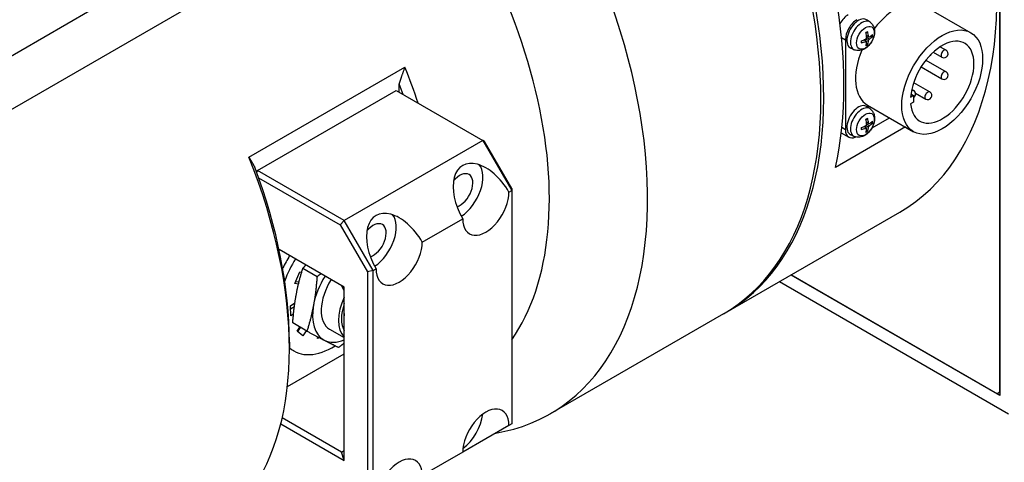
# Model space of a CAD drawing. Extents: x 47048 to 48775, y 4691 to 5879.
# Tile 24 of 28: x 48569 to 48629, y 5654 to 5681. Entities that reach past the tile are written whole.
import ezdxf

# ---------------------------------------------------------------- set-up
doc = ezdxf.new("R2010")
doc.units = 0
doc.header["$LTSCALE"] = 25.4
doc.layers.get('0').update_dxf_attribs({"linetype": 'CONTINUOUS'})

msp = doc.modelspace()

# ---------------------------------------------------------------- linework, layer by layer
for p, q in [((48629.1021227, 5657.8852316), (48629.1021227, 5755.456573)), ((48629.1021227, 5702.5884194), (48629.1021227, 5657.6811074)), ((48583.670512, 5687.1770464), (48463.7805573, 5617.9585487)), ((48465.8260255, 5615.8735141), (48584.0947761, 5684.156009)), ((48624.4881617, 5681.5328591), (48627.3165888, 5679.899866)), ((48621.15992, 5680.5364812), (48620.9700389, 5680.6750852)), ((48619.4049743, 5679.6096902), (48619.6445695, 5679.4713599)), ((48621.0593772, 5679.4164191), (48620.8760491, 5679.5056732)), ((48621.0593772, 5679.6650596), (48620.927621, 5679.7285806)), ((48621.0776707, 5679.6331037), (48620.9309075, 5679.6980555)), ((48621.1066603, 5679.4983158), (48620.9376999, 5679.6124555)), ((48621.1754984, 5679.6859669), (48621.2570032, 5679.6652609)), ((48619.6445695, 5679.4713599), (48619.6445695, 5673.960008)), ((48620.1869295, 5678.8512121), (48619.9719543, 5678.946352)), ((48620.8913313, 5679.3739955), (48620.7704424, 5679.4563393)), ((48620.9281527, 5679.3741309), (48620.7985212, 5679.4687556)), ((48620.9899699, 5679.2027457), (48620.9312856, 5679.2629779)), ((48625.4454515, 5679.0398429), (48625.8028105, 5678.8335215)), ((48625.020058, 5678.7080936), (48625.5528105, 5678.4005088)), ((48583.1401819, 5672.2714355), (48592.6861235, 5677.7827874)), ((48624.2795271, 5677.8088324), (48625.5528105, 5677.0737019)), ((48624.5683856, 5678.2194101), (48625.8028105, 5677.5067146)), ((48592.3325701, 5676.2564046), (48592.3325701, 5676.7617752)), ((48623.8176212, 5676.8404122), (48624.8077053, 5676.2687868)), ((48583.670512, 5671.4594872), (48592.1557934, 5676.3584667)), ((48592.1557934, 5676.3584667), (48597.4590943, 5673.2966045)), ((48623.6300971, 5675.9548672), (48623.8051434, 5676.0559302)), ((48623.6504968, 5676.1452155), (48623.8051434, 5676.0559302)), ((48623.7004285, 5676.4224283), (48623.8126001, 5676.357666)), ((48623.8051434, 5676.0559302), (48623.8051434, 5675.6476819)), ((48623.9311676, 5676.1975059), (48624.5577053, 5675.8357741)), ((48621.15992, 5675.2292534), (48620.9700389, 5675.3678575)), ((48620.9881617, 5675.4706813), (48623.8165888, 5673.8376881)), ((48623.8051434, 5675.6476819), (48623.6300971, 5675.5466189)), ((48621.270138, 5674.0820338), (48622.3317538, 5674.694958)), ((48623.3209921, 5674.123821), (48619.0258511, 5671.6440202)), ((48619.6445695, 5673.960008), (48619.4258711, 5674.0862736)), ((48620.8913313, 5674.0667677), (48620.7704424, 5674.1491115)), ((48620.9281527, 5674.0669031), (48620.7985212, 5674.1615278)), ((48621.0593772, 5674.1091913), (48620.8760491, 5674.1984454)), ((48621.0593772, 5674.3578318), (48620.927621, 5674.4213528)), ((48621.0776707, 5674.3258759), (48620.9309075, 5674.3908277)), ((48621.1066603, 5674.191088), (48620.9376999, 5674.3052278)), ((48621.1754984, 5674.3787391), (48621.2570032, 5674.3580332)), ((48619.3903931, 5673.7685528), (48619.8516763, 5673.5022309)), ((48620.1869295, 5673.5439843), (48619.9719543, 5673.6391242)), ((48620.9899699, 5673.895518), (48620.9312856, 5673.9557502)), ((48597.4590943, 5673.2966045), (48588.9738129, 5668.397625)), ((48597.5626476, 5673.2368179), (48597.4590943, 5673.2966045)), ((48597.4590943, 5673.2966045), (48599.2268612, 5670.2347423)), ((48599.2268612, 5670.3543155), (48597.5626476, 5673.2368179)), ((48583.670512, 5671.4594872), (48583.6077764, 5671.3508259)), ((48588.9738129, 5668.397625), (48583.670512, 5671.4594872)), ((48583.727596, 5671.0182814), (48588.7238129, 5668.1337143)), ((48599.0500845, 5670.1326803), (48599.2268612, 5670.2347423)), ((48599.2268612, 5670.3543155), (48599.2268612, 5670.2347423)), ((48599.2268612, 5670.2347423), (48599.2268612, 5655.9460522)), ((48612.3644243, 5662.7891264), (48622.9710261, 5668.9128508)), ((48588.7238129, 5668.1337143), (48588.9738129, 5668.397625)), ((48588.7238129, 5668.1337143), (48590.3880264, 5665.2512119)), ((48590.7415798, 5665.3357629), (48588.9738129, 5668.397625)), ((48593.7467837, 5667.0708181), (48596.2216574, 5668.4996871)), ((48588.9738129, 5664.3151421), (48584.9808022, 5666.6205079)), ((48585.948218, 5664.5358866), (48586.2481315, 5665.2435221)), ((48586.2481315, 5665.2435221), (48586.363495, 5665.2238152)), ((48587.3038011, 5664.9535975), (48586.4336618, 5665.4559726)), ((48590.7415798, 5665.3357629), (48590.3880264, 5665.2512119)), ((48590.3880264, 5665.2512119), (48590.3880264, 5651.1316237)), ((48590.7415798, 5665.3357629), (48590.9183565, 5665.4378249)), ((48590.7415798, 5651.0470727), (48590.7415798, 5665.3357629)), ((48629.1021227, 5657.6811074), (48616.3095993, 5665.0668742)), ((48616.3095993, 5665.0668742), (48628.925346, 5657.7831695)), ((48586.1695487, 5664.4980779), (48585.948218, 5664.5358866)), ((48586.0050212, 5664.6699119), (48586.2032467, 5664.6360501)), ((48615.6024925, 5664.6586259), (48629.6324528, 5656.5584246)), ((48588.9738129, 5664.111018), (48588.7970362, 5664.4172042)), ((48588.9738129, 5653.7006866), (48588.9738129, 5664.3151421)), ((48585.6717278, 5663.1797996), (48585.9511095, 5663.3583421)), ((48585.7011629, 5662.5608343), (48585.6717278, 5663.1797996)), ((48585.6813141, 5662.9782167), (48585.9196369, 5663.13052)), ((48585.8662383, 5662.6663278), (48585.7011629, 5662.5608343)), ((48612.1876476, 5662.6870643), (48601.5810459, 5656.56334)), ((48586.6891942, 5661.6179432), (48585.819055, 5662.1203183)), ((48588.9738129, 5662.4625061), (48588.9440995, 5662.4521484)), ((48588.9738129, 5662.4349934), (48588.9440995, 5662.4521484)), ((48586.0865176, 5661.6277079), (48586.248197, 5661.8725531)), ((48586.4340581, 5661.3338364), (48586.0865176, 5661.6277079)), ((48586.1206883, 5661.598814), (48586.2867494, 5661.8502948)), ((48586.6403028, 5661.6461707), (48586.4340581, 5661.3338364)), ((48588.0773663, 5661.7418303), (48588.9738129, 5661.2242666)), ((48585.6150557, 5660.9470937), (48585.6150557, 5660.5388454)), ((48587.3340653, 5661.1800932), (48587.352738, 5661.2716762)), ((48587.462621, 5661.2147041), (48587.3340653, 5661.1800932)), ((48585.4911261, 5658.2219291), (48588.9738129, 5660.2326592)), ((48585.8917061, 5660.4056456), (48585.6150557, 5660.5653698)), ((48629.1021227, 5657.8852316), (48628.925346, 5657.7831695)), ((48588.7970362, 5654.2109969), (48585.1728825, 5656.303403)), ((48585.0875166, 5655.9444408), (48588.9738129, 5653.7006866)), ((48599.0500845, 5655.8439901), (48596.2216574, 5654.2109969)), ((48599.2268612, 5655.9460522), (48599.0500845, 5655.8439901)), ((48588.7970362, 5654.2109969), (48588.9738129, 5654.313059)), ((48588.9738129, 5653.7006866), (48588.7970362, 5654.2109969)), ((48596.2216574, 5654.2109969), (48593.7467837, 5652.7821279))]:
    msp.add_line(p, q)
for centre, start, end in [((48624.6827053, 5678.7058944), 295.901690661, 336.027237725), ((48625.6778105, 5678.6170152), 240, 60), ((48625.6778105, 5677.2902082), 240, 60.000000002), ((48623.6876001, 5676.1411597), 298.045529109, 60), ((48624.6827053, 5676.0522805), 240, 60)]:
    msp.add_arc(centre, 0.25, start, end)
for centre, major_axis, ratio, start_param, end_param in [((48608.5960261, 5693.8110811), (14.375, -24.8982304), 0.5773502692, 0, 2.2189542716), ((48597.8126476, 5687.5852947), (14.375, -24.8982304), 0.5773502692, 0, 2.0114872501), ((48597.9894243, 5687.6873568), (14.375, -24.8982304), 0.5773502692, 6.2770365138, 8.3002536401), ((48587.2060459, 5681.4615703), (14.375, -24.8982304), 0.5773502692, 6.071375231, 8.1605492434), ((48584.2008421, 5679.7265151), (12.25, -21.2176224), 0.5773502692, 0.2644485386, 1.9327896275), ((48599.2268612, 5688.4017913), (-14.375, 24.8982304), 0.5773502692, 3.6980752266, 4.1559064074), ((48622.7381617, 5678.5017702), (1.75, 3.0310889), 0.5773502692, 0, 1.3531878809), ((48619.8213462, 5680.1857944), (-0.5, -0.8660254), 0.5773502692, 3.926990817, 4.7365294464), ((48620.4400646, 5679.8285772), (-0.5, -0.8660254), 0.5773502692, 3.079689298, 6.3450886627), ((48620.3516763, 5679.8796082), (0.5, 0.8660254), 0.5773502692, 0.7853981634, 2.3561944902), ((48620.6432705, 5679.7112562), (0.4874289, 0.8442516), 0.5773502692, 6.2212819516, 9.4866813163), ((48619.8783364, 5680.113508), (-1.5920641, -0.1511996), 0.5393330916, 1.9947986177, 2.2082043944), ((48620.9511709, 5679.5334898), (-0.2454788, -0.4251817), 0.5773502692, 3.7819630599, 4.0720185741), ((48619.9124432, 5680.1725826), (0.6650894, -1.4543678), 0.5393330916, 0.9333882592, 1.1467940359), ((48619.8424416, 5680.1321672), (-0.9347979, 1.2975679), 0.6105983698, 3.9621851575, 4.1755909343), ((48619.8765483, 5680.1124757), (-1.5971683, -0.0811345), 0.5099595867, 2.4236199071, 2.6370256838), ((48619.8765483, 5680.1933065), (1.5966464, -0.0908275), 0.6399718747, 5.627501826, 5.8409076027), ((48620.9400889, 5679.539888), (-0.2268511, -0.3929177), 0.5773502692, 2.2000792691, 2.4411387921), ((48620.9511709, 5679.5334898), (0.2454788, 0.4251817), 0.5773502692, 5.3527593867, 5.6428149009), ((48625.5665888, 5676.8687771), (1.375, 2.3815699), 0.5773502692, 2.4472292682, 8.5483450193), ((48620.9511709, 5679.5334898), (-0.2454788, -0.4251817), 0.5773502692, 5.3527593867, 5.6428149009), ((48619.8783364, 5680.1943389), (1.5911257, -0.1607748), 0.6105983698, 5.2491870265, 5.4625928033), ((48619.9124432, 5680.1746474), (0.7283197, -1.4237556), 0.5099595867, 0.5045669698, 0.7179727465), ((48620.9511709, 5679.5334898), (0.2454788, 0.4251817), 0.5773502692, 3.7819630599, 4.0720185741), ((48620.9400889, 5679.539888), (-0.2268511, -0.3929177), 0.5773502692, 0.7004538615, 0.9415133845), ((48619.8424416, 5680.1342319), (-0.8769822, 1.3373226), 0.6399718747, 3.5838703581, 3.7972761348), ((48622.7381617, 5678.5017702), (-1.75, -3.0310889), 0.5773502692, 4.9299974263, 6.2831853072), ((48625.6778105, 5678.6170152), (0.125, 0.2165064), 0.5773502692, 0, 3.1415926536), ((48577.8368811, 5676.0522805), (-12.25, 21.2176224), 0.5773502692, 4.3699018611, 4.4680903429), ((48625.6778105, 5677.2902082), (0.125, 0.2165064), 0.5773502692, 0, 3.1415926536), ((48577.4833277, 5675.8481563), (12, -20.7846097), 0.5773502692, 1.2615172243, 1.2907586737), ((48623.6876001, 5676.1411597), (0.125, 0.2165064), 0.5773502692, 0, 0.8069991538), ((48624.6827053, 5676.0522805), (0.125, 0.2165064), 0.5773502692, 0, 3.1415926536), ((48620.4400646, 5674.5213494), (-0.5, -0.8660254), 0.5773502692, 3.079689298, 6.3450886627), ((48620.6432705, 5674.4040284), (0.4874289, 0.8442516), 0.5773502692, 6.2212819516, 9.4866813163), ((48620.9511709, 5674.226262), (-0.2454788, -0.4251817), 0.5773502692, 5.3527593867, 5.6428149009), ((48619.8783364, 5674.8062802), (-1.5920641, -0.1511996), 0.5393330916, 1.9947986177, 2.2082043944), ((48620.9511709, 5674.226262), (-0.2454788, -0.4251817), 0.5773502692, 3.7819630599, 4.0720185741), ((48619.9124432, 5674.8653549), (0.6650894, -1.4543678), 0.5393330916, 0.9333882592, 1.1467940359), ((48619.8424416, 5674.8249394), (-0.9347979, 1.2975679), 0.6105983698, 3.9621851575, 4.1755909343), ((48619.8424416, 5674.8270041), (-0.8769822, 1.3373226), 0.6399718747, 3.5838703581, 3.7972761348), ((48619.8765483, 5674.8052479), (-1.5971683, -0.0811345), 0.5099595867, 2.4236199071, 2.6370256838), ((48619.8765483, 5674.8860788), (1.5966464, -0.0908275), 0.6399718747, 5.627501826, 5.8409076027), ((48620.9400889, 5674.2326603), (-0.2268511, -0.3929177), 0.5773502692, 2.2000792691, 2.4411387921), ((48620.9511709, 5674.226262), (0.2454788, 0.4251817), 0.5773502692, 5.3527593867, 5.6428149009), ((48620.3516763, 5674.3682563), (-0.5, -0.8660254), 0.5773502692, 5.4977871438, 6.9612839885), ((48619.8783364, 5674.8871111), (1.5911257, -0.1607748), 0.6105983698, 5.2491870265, 5.4625928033), ((48619.9124432, 5674.8674196), (0.7283197, -1.4237556), 0.5099595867, 0.5045669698, 0.7179727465), ((48620.9511709, 5674.226262), (0.2454788, 0.4251817), 0.5773502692, 3.7819630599, 4.0720185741), ((48620.9400889, 5674.2326603), (-0.2268511, -0.3929177), 0.5773502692, 0.7004538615, 0.9415133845), ((48568.2909395, 5670.5409286), (12.25, -21.2176224), 0.5773502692, 0.2442986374, 1.3264976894), ((48597.6358709, 5669.3161837), (-1.4142136, 2.4494897), 0.5773502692, 4.7123889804, 7.853981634), ((48596.0448807, 5670.2347423), (1, 1.7320508), 0.5773502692, 3.9905429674, 6.0777361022), ((48568.6444929, 5670.7450527), (-12, 20.7846097), 0.5773502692, 3.926990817, 4.4323513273), ((48596.0448807, 5670.2347423), (0.5625, 0.9742786), 0.5773502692, 3.7111426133, 7.5731327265), ((48597.6358709, 5669.3161837), (-1, -1.7320508), 0.5773502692, 5.4977871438, 8.6393797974), ((48592.3325701, 5666.2543215), (-1.4142136, 2.4494897), 0.5773502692, 4.7123889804, 7.853981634), ((48590.7415798, 5667.1728802), (1, 1.7320508), 0.5773502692, 3.9905429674, 6.0777361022), ((48590.7415798, 5667.1728802), (0.5625, 0.9742786), 0.5773502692, 3.7111426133, 7.5731327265), ((48592.3325701, 5666.2543215), (-1, -1.7320508), 0.5773502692, 5.4977871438, 8.6393797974), ((48587.9131527, 5664.7233904), (2.375, 4.1136207), 0.5773502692, 1.5335715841, 1.7225225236), ((48588.2667061, 5664.5192663), (-2.375, -4.1136207), 0.5773502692, 4.6751642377, 4.9922234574), ((48589.3273663, 5663.9068938), (1.625, 2.8145826), 0.5773502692, 1.5163766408, 2.122460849), ((48589.3273663, 5663.9068938), (-1.25, -2.1650635), 0.5773502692, 4.6416192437, 6.2831853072), ((48590.3880264, 5663.2945214), (-1.25, -2.1650635), 0.5773502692, 4.854286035, 6.1412882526), ((48590.3880264, 5663.2945214), (-1.125, -1.9485572), 0.5773502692, 5.0219048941, 5.9736693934), ((48589.3273663, 5663.9068938), (-1.625, -2.8145826), 0.5773502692, 5.2640535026, 6.3112510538), ((48590.5294478, 5663.2128717), (1.125, 1.9485572), 0.5773502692, 2.1449836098, 2.2719533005), ((48589.3273663, 5663.9068938), (-1.625, -2.8145826), 0.5773502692, 0.0280657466, 0.6309385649), ((48588.2667061, 5664.5192663), (-2.375, -4.1136207), 0.5773502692, 6.1586324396, 7.112100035), ((48597.6358709, 5655.0274935), (1, 1.7320508), 0.5773502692, 5.4977871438, 8.6393797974), ((48596.0448807, 5655.9460522), (1, 1.7320508), 0.5773502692, 4.0614168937, 5.3633610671), ((48592.3325701, 5651.9656313), (1, 1.7320508), 0.5773502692, 5.4977871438, 8.6393797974)]:
    msp.add_ellipse(centre, major_axis=major_axis, ratio=ratio, start_param=start_param, end_param=end_param)
for centre, major_axis in [((48620.8666991, 5679.5822596), (-0.3842533, -0.6655462)), ((48625.5665888, 5676.8687771), (-1.75, -3.0310889)), ((48620.8666991, 5674.2750319), (-0.3842533, -0.6655462))]:
    msp.add_ellipse(centre, major_axis=major_axis, ratio=0.5773502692)
for points, knots in [([(48621.15992, 5680.5364812), (48621.2162717, 5680.4953472), (48621.2641439, 5680.4447726), (48621.344038, 5680.3292572), (48621.3734215, 5680.2636664), (48621.4177405, 5680.1153147), (48621.4269087, 5680.032578), (48621.4251653, 5679.8497139), (48621.4082662, 5679.7501987), (48621.3503441, 5679.5523331), (48621.307874, 5679.4543227), (48621.2027687, 5679.2711883), (48621.1404035, 5679.1859933), (48620.9966, 5679.0327976), (48620.9151299, 5678.9647736), (48620.7344293, 5678.8593253), (48620.6355582, 5678.8197283), (48620.4423065, 5678.7944354), (48620.3535825, 5678.7978895), (48620.2393356, 5678.8302407), (48620.2127921, 5678.8397663), (48620.1869295, 5678.8512121)], [0.847301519, 0.847301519, 0.847301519, 0.847301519, 1.0521785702, 1.0521785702, 1.2846571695, 1.2846571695, 1.5818650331, 1.5818650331, 1.9571241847, 1.9571241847, 2.3517375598, 2.3517375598, 2.7417670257, 2.7417670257, 3.136221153, 3.136221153, 3.5105411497, 3.5105411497, 3.7820348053, 3.7820348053, 3.8650874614, 3.8650874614, 3.8650874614, 3.8650874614]), ([(48620.9386144, 5679.5953372), (48620.9389789, 5679.5878941), (48620.9380533, 5679.5793605), (48620.9333944, 5679.5623292), (48620.9296609, 5679.5538316), (48620.9207906, 5679.539067), (48620.915062, 5679.5318175), (48620.9031657, 5679.5206709), (48620.8971637, 5679.5164374), (48620.8913313, 5679.5134405)], [0, 0, 0, 0, 0.005166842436, 0.005166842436, 0.010333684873, 0.010333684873, 0.015503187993, 0.015503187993, 0.019974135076, 0.019974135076, 0.019974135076, 0.019974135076]), ([(48620.9041368, 5679.8845671), (48620.9081719, 5679.8875103), (48620.9122112, 5679.8903663), (48620.9228529, 5679.897655), (48620.9294563, 5679.9019386), (48620.9426343, 5679.9100147), (48620.9492088, 5679.9138071), (48620.9622965, 5679.9208884), (48620.9688097, 5679.9241774), (48620.9817424, 5679.9302428), (48620.9881619, 5679.9330193), (48620.9945183, 5679.935537)], [6.15227452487, 6.15227452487, 6.15227452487, 6.15227452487, 6.19030399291, 6.19030399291, 6.25245144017, 6.25245144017, 6.31459888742, 6.31459888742, 6.37674633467, 6.37674633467, 6.43889378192, 6.43889378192, 6.43889378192, 6.43889378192]), ([(48621.0013424, 5679.9591131), (48621.0021524, 5679.9562507), (48621.0026117, 5679.9532321), (48621.0027374, 5679.9476194), (48621.0021266, 5679.9442565), (48620.9999834, 5679.9395894), (48620.9980877, 5679.9374464), (48620.9955752, 5679.9360022), (48620.9950599, 5679.9357582), (48620.9945119, 5679.9355458)], [0.0074673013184, 0.0074673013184, 0.0074673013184, 0.0074673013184, 0.0093080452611, 0.0093080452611, 0.0116464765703, 0.0116464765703, 0.0139533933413, 0.0139533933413, 0.0144847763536, 0.0144847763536, 0.0144847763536, 0.0144847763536]), ([(48621.1066603, 5679.6377607), (48621.101171, 5679.6341706), (48621.0952203, 5679.6318034), (48621.0840634, 5679.6307402), (48621.0788572, 5679.6320445), (48621.0704208, 5679.6374153), (48621.0666299, 5679.6418418), (48621.0615918, 5679.6526711), (48621.0600581, 5679.6587171), (48621.0593772, 5679.6650596)], [0, 0, 0, 0, 0.005166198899, 0.005166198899, 0.010332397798, 0.010332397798, 0.015502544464, 0.015502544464, 0.019974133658, 0.019974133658, 0.019974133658, 0.019974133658]), ([(48621.2946858, 5679.6738852), (48621.2931886, 5679.6720855), (48621.2910729, 5679.6703337), (48621.2861493, 5679.6673458), (48621.2822667, 5679.6658094), (48621.2751172, 5679.6641565), (48621.2705954, 5679.6637348), (48621.2636527, 5679.6639884), (48621.2600951, 5679.6644755), (48621.2570032, 5679.665261)], [0.0074673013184, 0.0074673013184, 0.0074673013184, 0.0074673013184, 0.0093080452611, 0.0093080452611, 0.0116464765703, 0.0116464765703, 0.0139533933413, 0.0139533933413, 0.0158160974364, 0.0158160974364, 0.0158160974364, 0.0158160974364]), ([(48620.6246507, 5679.2949274), (48620.6247408, 5679.2943467), (48620.6247871, 5679.2937784), (48620.6247926, 5679.2908804), (48620.6238846, 5679.2881672), (48620.6209144, 5679.2839775), (48620.6183074, 5679.2817671), (48620.6133838, 5679.2790697), (48620.61054, 5679.2779581), (48620.6076561, 5679.2772284)], [0.0225798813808, 0.0225798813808, 0.0225798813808, 0.0225798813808, 0.0231112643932, 0.0231112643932, 0.0254181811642, 0.0254181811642, 0.0277566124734, 0.0277566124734, 0.029597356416, 0.029597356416, 0.029597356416, 0.029597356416]), ([(48620.6246616, 5679.2949263), (48620.6236637, 5679.30169), (48620.6228585, 5679.3086376), (48620.621645, 5679.3228704), (48620.6212367, 5679.3301555), (48620.6208254, 5679.3450304), (48620.6208225, 5679.3526203), (48620.6212276, 5679.3680708), (48620.6216357, 5679.3759314), (48620.6226269, 5679.3887917), (48620.6230807, 5679.3937179), (48620.623612, 5679.3986839)], [4.55668050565, 4.55668050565, 4.55668050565, 4.55668050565, 4.6188279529, 4.6188279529, 4.68097540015, 4.68097540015, 4.7431228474, 4.7431228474, 4.80527029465, 4.80527029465, 4.8432997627, 4.8432997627, 4.8432997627, 4.8432997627]), ([(48620.8913313, 5679.3739955), (48620.8979586, 5679.3769286), (48620.9048854, 5679.3787322), (48620.9173043, 5679.3790668), (48620.9227964, 5679.3775976), (48620.9311486, 5679.3722753), (48620.9345635, 5679.3680658), (48620.9382696, 5679.3580056), (48620.9389351, 5679.3524608), (48620.9386144, 5679.3466966)], [0, 0, 0, 0, 0.005166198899, 0.005166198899, 0.010332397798, 0.010332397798, 0.015502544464, 0.015502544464, 0.019974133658, 0.019974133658, 0.019974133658, 0.019974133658]), ([(48620.9899699, 5679.2027457), (48620.992196, 5679.2004608), (48620.9943967, 5679.1976234), (48620.9980877, 5679.1917376), (48620.9999834, 5679.1876107), (48621.0021266, 5679.1805927), (48621.0027374, 5679.176462), (48621.0026117, 5679.1707041), (48621.0021524, 5679.167996), (48621.0013424, 5679.1657995)], [0.021248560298, 0.021248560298, 0.021248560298, 0.021248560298, 0.0231112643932, 0.0231112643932, 0.0254181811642, 0.0254181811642, 0.0277566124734, 0.0277566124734, 0.029597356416, 0.029597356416, 0.029597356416, 0.029597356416]), ([(48621.0593772, 5679.4164191), (48621.0601509, 5679.4232051), (48621.0620526, 5679.4311751), (48621.0679734, 5679.4474777), (48621.0719927, 5679.4558104), (48621.0807787, 5679.4706236), (48621.0861312, 5679.4780903), (48621.0966954, 5679.4900059), (48621.1018294, 5679.4947406), (48621.1066603, 5679.4983158)], [0, 0, 0, 0, 0.005166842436, 0.005166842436, 0.010333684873, 0.010333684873, 0.015503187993, 0.015503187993, 0.019974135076, 0.019974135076, 0.019974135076, 0.019974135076]), ([(48621.15992, 5675.2292534), (48621.2162717, 5675.1881194), (48621.2641439, 5675.1375448), (48621.344038, 5675.0220294), (48621.3734215, 5674.9564386), (48621.4177405, 5674.8080869), (48621.4269087, 5674.7253502), (48621.4251653, 5674.5424862), (48621.4082662, 5674.4429709), (48621.3503441, 5674.2451053), (48621.307874, 5674.1470949), (48621.2027687, 5673.9639605), (48621.1404035, 5673.8787655), (48620.9966, 5673.7255699), (48620.9151299, 5673.6575458), (48620.7344293, 5673.5520975), (48620.6355582, 5673.5125005), (48620.4423065, 5673.4872076), (48620.3535825, 5673.4906618), (48620.2393356, 5673.5230129), (48620.2127921, 5673.5325385), (48620.1869295, 5673.5439843)], [0.847301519, 0.847301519, 0.847301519, 0.847301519, 1.0521785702, 1.0521785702, 1.2846571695, 1.2846571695, 1.5818650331, 1.5818650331, 1.9571241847, 1.9571241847, 2.3517375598, 2.3517375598, 2.7417670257, 2.7417670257, 3.136221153, 3.136221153, 3.5105411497, 3.5105411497, 3.7820348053, 3.7820348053, 3.8650874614, 3.8650874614, 3.8650874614, 3.8650874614]), ([(48620.6246616, 5673.9876986), (48620.6236637, 5673.9944622), (48620.6228585, 5674.0014099), (48620.621645, 5674.0156426), (48620.6212367, 5674.0229277), (48620.6208254, 5674.0378027), (48620.6208225, 5674.0453926), (48620.6212276, 5674.060843), (48620.6216357, 5674.0687036), (48620.6226269, 5674.0815639), (48620.6230807, 5674.0864901), (48620.623612, 5674.0914562)], [4.55668050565, 4.55668050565, 4.55668050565, 4.55668050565, 4.6188279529, 4.6188279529, 4.68097540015, 4.68097540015, 4.7431228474, 4.7431228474, 4.80527029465, 4.80527029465, 4.8432997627, 4.8432997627, 4.8432997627, 4.8432997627]), ([(48620.9386144, 5674.2881094), (48620.9389789, 5674.2806663), (48620.9380533, 5674.2721327), (48620.9333944, 5674.2551015), (48620.9296609, 5674.2466038), (48620.9207906, 5674.2318393), (48620.915062, 5674.2245897), (48620.9031657, 5674.2134431), (48620.8971637, 5674.2092097), (48620.8913313, 5674.2062127)], [0, 0, 0, 0, 0.005166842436, 0.005166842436, 0.010333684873, 0.010333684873, 0.015503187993, 0.015503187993, 0.019974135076, 0.019974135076, 0.019974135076, 0.019974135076]), ([(48620.9041368, 5674.5773394), (48620.9081719, 5674.5802825), (48620.9122112, 5674.5831385), (48620.9228529, 5674.5904272), (48620.9294563, 5674.5947109), (48620.9426343, 5674.6027869), (48620.9492088, 5674.6065793), (48620.9622965, 5674.6136607), (48620.9688097, 5674.6169496), (48620.9817424, 5674.623015), (48620.9881619, 5674.6257915), (48620.9945183, 5674.6283092)], [6.15227452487, 6.15227452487, 6.15227452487, 6.15227452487, 6.19030399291, 6.19030399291, 6.25245144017, 6.25245144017, 6.31459888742, 6.31459888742, 6.37674633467, 6.37674633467, 6.43889378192, 6.43889378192, 6.43889378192, 6.43889378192]), ([(48621.0013424, 5674.6518853), (48621.0021524, 5674.6490229), (48621.0026117, 5674.6460043), (48621.0027374, 5674.6403916), (48621.0021266, 5674.6370287), (48620.9999834, 5674.6323616), (48620.9980877, 5674.6302187), (48620.9955752, 5674.6287744), (48620.9950599, 5674.6285304), (48620.9945119, 5674.628318)], [0.0074673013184, 0.0074673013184, 0.0074673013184, 0.0074673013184, 0.0093080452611, 0.0093080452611, 0.0116464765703, 0.0116464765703, 0.0139533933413, 0.0139533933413, 0.0144847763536, 0.0144847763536, 0.0144847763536, 0.0144847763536]), ([(48621.1066603, 5674.3305329), (48621.101171, 5674.3269428), (48621.0952203, 5674.3245756), (48621.0840634, 5674.3235125), (48621.0788572, 5674.3248167), (48621.0704208, 5674.3301875), (48621.0666299, 5674.334614), (48621.0615918, 5674.3454433), (48621.0600581, 5674.3514893), (48621.0593772, 5674.3578318)], [0, 0, 0, 0, 0.005166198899, 0.005166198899, 0.010332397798, 0.010332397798, 0.015502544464, 0.015502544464, 0.019974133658, 0.019974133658, 0.019974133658, 0.019974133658]), ([(48621.0593772, 5674.1091913), (48621.0601509, 5674.1159773), (48621.0620526, 5674.1239473), (48621.0679734, 5674.1402499), (48621.0719927, 5674.1485826), (48621.0807787, 5674.1633958), (48621.0861312, 5674.1708626), (48621.0966954, 5674.1827781), (48621.1018294, 5674.1875128), (48621.1066603, 5674.191088)], [0, 0, 0, 0, 0.005166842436, 0.005166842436, 0.010333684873, 0.010333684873, 0.015503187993, 0.015503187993, 0.019974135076, 0.019974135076, 0.019974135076, 0.019974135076]), ([(48621.2946858, 5674.3666575), (48621.2931886, 5674.3648577), (48621.2910729, 5674.3631059), (48621.2861493, 5674.360118), (48621.2822667, 5674.3585817), (48621.2751172, 5674.3569287), (48621.2705954, 5674.356507), (48621.2636527, 5674.3567606), (48621.2600951, 5674.3572478), (48621.2570032, 5674.3580332)], [0.0074673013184, 0.0074673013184, 0.0074673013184, 0.0074673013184, 0.0093080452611, 0.0093080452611, 0.0116464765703, 0.0116464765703, 0.0139533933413, 0.0139533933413, 0.0158160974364, 0.0158160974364, 0.0158160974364, 0.0158160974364]), ([(48620.6246507, 5673.9876996), (48620.6247408, 5673.9871189), (48620.6247871, 5673.9865506), (48620.6247926, 5673.9836526), (48620.6238846, 5673.9809394), (48620.6209144, 5673.9767498), (48620.6183074, 5673.9745393), (48620.6133838, 5673.9718419), (48620.61054, 5673.9707304), (48620.6076561, 5673.9700007)], [0.0225798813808, 0.0225798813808, 0.0225798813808, 0.0225798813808, 0.0231112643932, 0.0231112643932, 0.0254181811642, 0.0254181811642, 0.0277566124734, 0.0277566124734, 0.029597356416, 0.029597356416, 0.029597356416, 0.029597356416]), ([(48620.8913313, 5674.0667677), (48620.8979586, 5674.0697008), (48620.9048854, 5674.0715045), (48620.9173043, 5674.0718391), (48620.9227964, 5674.0703698), (48620.9311486, 5674.0650475), (48620.9345635, 5674.0608381), (48620.9382696, 5674.0507779), (48620.9389351, 5674.0452331), (48620.9386144, 5674.0394688)], [0, 0, 0, 0, 0.005166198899, 0.005166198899, 0.010332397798, 0.010332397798, 0.015502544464, 0.015502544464, 0.019974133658, 0.019974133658, 0.019974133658, 0.019974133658]), ([(48620.9899699, 5673.8955179), (48620.992196, 5673.893233), (48620.9943967, 5673.8903956), (48620.9980877, 5673.8845099), (48620.9999834, 5673.880383), (48621.0021266, 5673.8733649), (48621.0027374, 5673.8692342), (48621.0026117, 5673.8634763), (48621.0021524, 5673.8607682), (48621.0013424, 5673.8585717)], [0.021248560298, 0.021248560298, 0.021248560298, 0.021248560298, 0.0231112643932, 0.0231112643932, 0.0254181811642, 0.0254181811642, 0.0277566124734, 0.0277566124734, 0.029597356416, 0.029597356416, 0.029597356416, 0.029597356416])]:
    msp.add_open_spline(points, degree=3, knots=knots)
for points, weights in [([(48592.3325701, 5676.7617752), (48592.50205, 5677.2638578), (48592.6861235, 5677.7827874)], [1, 1.00021283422, 1]), ([(48583.1401819, 5672.2714355), (48583.3242554, 5671.9650555), (48583.4937353, 5671.6586716)], [1, 1.00021283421, 1]), ([(48586.4336618, 5665.4559726), (48586.5290139, 5665.5670967), (48586.6225952, 5665.6726183)], [1.04421807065, 1.04685731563, 1.04750893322]), ([(48586.0310979, 5663.8431441), (48586.1737179, 5664.6171854), (48586.4336618, 5665.4559726)], [1, 1.06065480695, 1.04421807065]), ([(48587.5494279, 5665.1375112), (48587.4301483, 5665.0468265), (48587.3038011, 5664.9535975)], [1.04750893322, 1.04685731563, 1.04421807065]), ([(48587.3038011, 5664.9535975), (48587.2343781, 5664.004813), (48587.0917581, 5663.2307717)], [1.04421807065, 1.06065480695, 1]), ([(48585.819055, 5662.1203183), (48585.8884779, 5663.0691029), (48586.0310979, 5663.8431441)], [1.04421807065, 1.06065480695, 1]), ([(48587.0917581, 5663.2307717), (48586.9491381, 5662.4567304), (48586.6891942, 5661.6179432)], [1, 1.06065480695, 1.04421807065]), ([(48586.6891942, 5661.6179432), (48587.3011424, 5661.297218), (48587.7486071, 5661.067092)], [1.04421807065, 1.06065480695, 1]), ([(48587.7486071, 5661.067092), (48588.1960717, 5660.8369661), (48588.617499, 5660.6262382)], [1, 1.06065480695, 1.04421807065]), ([(48588.617499, 5660.6262382), (48588.8030506, 5660.763153), (48588.9738129, 5660.8949276)], [1.04421807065, 1.04809862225, 1.04768220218])]:
    msp.add_rational_spline(points, weights, degree=2)

doc.saveas('drawing.dxf')
